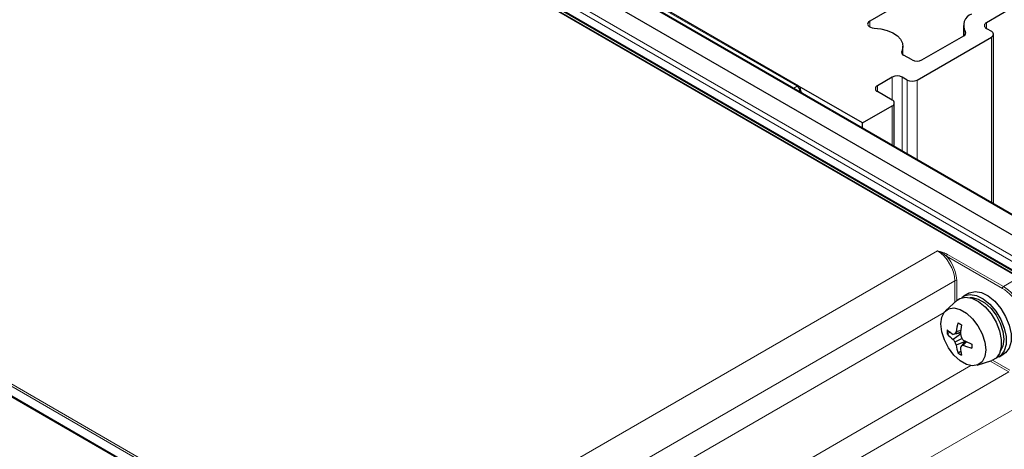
# Paper-space layout 'Blatt2' of a CAD drawing. Header units: millimetres. Extents: x 5 to 418, y 2 to 292.
# Tile 46 of 74: x 132 to 179, y 215 to 235. Entities that reach past the tile are written whole.
import ezdxf

# ---------------------------------------------------------------- set-up
doc = ezdxf.new("R2010")
doc.units = ezdxf.units.MM

psp = doc.layouts.new('Blatt2')

# ---------------------------------------------------------------- linework, layer by layer
at = {"color": 7, "linetype": 'Continuous', "lineweight": 18}
for p, q in [((181.73, 224.137), (125.397, 256.657)), ((123.743, 255.702), (180.076, 223.182)), ((179.96, 222.979), (123.628, 255.499)), ((179.269, 222.794), (123.516, 254.98)), ((168.719, 231.881), (154.2, 240.263)), ((99.209, 236.311), (147.903, 208.201)), ((179.63, 222.723), (157.215, 235.663)), ((172.171, 234.976), (172.171, 234.704)), ((177.721, 234.901), (177.721, 234.629)), ((176.716, 234.484), (176.716, 234.343)), ((177.957, 234.221), (177.957, 226.369)), ((173.698, 233.552), (173.698, 233.449)), ((173.243, 232.316), (173.243, 231.227)), ((173.714, 232.316), (173.714, 228.818)), ((168.564, 231.791), (168.719, 231.881)), ((172.536, 231.907), (172.536, 231.635)), ((173.95, 232.18), (173.95, 228.682)), ((174.421, 232.18), (174.421, 228.41)), ((168.837, 231.677), (168.799, 231.655)), ((168.799, 231.655), (168.837, 231.677)), ((168.837, 231.677), (168.837, 231.677)), ((173.243, 230.955), (173.243, 229.09)), ((147.903, 208.201), (175.388, 224.067)), ((178.479, 222.284), (175.825, 223.816)), ((175.872, 223.897), (178.525, 222.365)), ((176.213, 222.639), (149.05, 206.958)), ((176.213, 221.613), (176.213, 222.639)), ((176.306, 222.638), (176.306, 221.698)), ((178.525, 222.365), (179.269, 222.794)), ((150.097, 206.354), (175.706, 221.137)), ((147.857, 208.119), (129.465, 218.737)), ((176.987, 218.612), (151.805, 204.074)), ((178.785, 218.313), (177.893, 218.827)), ((178.013, 218.866), (178.831, 218.394)), ((150.952, 205.827), (129.031, 218.481)), ((151.805, 202.752), (178.785, 218.313)), ((179.609, 216.884), (152.112, 201.025))]:
    psp.add_line(p, q, dxfattribs=at)
at = {"color": 7, "linetype": 'Continuous', "lineweight": 25}
for p, q in [((181.812, 224.144), (125.479, 256.664)), ((180.903, 223.676), (124.57, 256.196)), ((179.303, 222.798), (123.55, 254.983)), ((168.801, 231.888), (154.282, 240.27)), ((176.767, 237.629), (172.171, 234.976)), ((179.664, 222.727), (157.221, 235.683)), ((179.018, 235.649), (177.721, 234.901)), ((176.624, 234.765), (176.624, 234.267)), ((177.721, 234.629), (177.957, 234.493)), ((174.421, 232.18), (177.957, 234.221)), ((174.657, 233.132), (176.641, 234.277)), ((178.055, 226.312), (178.055, 234.357)), ((173.753, 233.384), (173.753, 233.785)), ((174.186, 233.132), (173.783, 233.364)), ((173.243, 232.316), (172.536, 231.907)), ((173.95, 232.18), (173.714, 232.316)), ((171.829, 230.139), (168.819, 231.876)), ((168.884, 231.744), (168.884, 231.744)), ((173.243, 231.227), (172.536, 231.635)), ((171.829, 230.139), (173.243, 230.955)), ((173.341, 229.034), (173.341, 231.091)), ((171.829, 229.907), (171.829, 230.139)), ((176.888, 222.057), (176.652, 221.921)), ((176.331, 221.721), (175.779, 221.219)), ((175.995, 220.2), (175.853, 220.117)), ((176.49, 220.16), (176.144, 220.094)), ((176.486, 220.115), (176.144, 219.857)), ((176.492, 220.186), (176.225, 220.129)), ((176.5, 220.276), (176.283, 220.216)), ((176.562, 219.902), (176.225, 219.723)), ((176.708, 219.751), (176.283, 219.584)), ((176.724, 219.769), (176.53, 219.547)), ((176.77, 219.748), (176.616, 219.585)), ((176.505, 219.286), (176.369, 219.207)), ((178.319, 219.034), (178.555, 219.17)), ((177.274, 218.629), (177.984, 218.856)), ((150.986, 205.831), (129.052, 218.493)), ((151.226, 205.701), (129.06, 218.498))]:
    psp.add_line(p, q, dxfattribs=at)
at = {"color": 7, "linetype": 'Continuous', "lineweight": 25, "flags": 128}
for points in [[(172.171, 234.976), (172.114, 234.932), (172.081, 234.881), (172.074, 234.827), (172.093, 234.774), (172.138, 234.726), (172.204, 234.687), (172.287, 234.66), (172.378, 234.648)], [(172.378, 234.648), (172.702, 234.611), (173.003, 234.535), (173.268, 234.423), (173.485, 234.279), (173.642, 234.112), (173.732, 233.93), (173.751, 233.74), (173.698, 233.552)], [(176.548, 221.844), (176.681, 221.937), (176.943, 221.999), (177.246, 221.949), (177.566, 221.789), (177.88, 221.532), (178.165, 221.197), (178.4, 220.809), (178.567, 220.396), (178.653, 219.989), (178.653, 219.619), (178.567, 219.312), (178.4, 219.091), (178.199, 218.983)], [(176.888, 222.057), (176.917, 222.073), (177.179, 222.135), (177.481, 222.085), (177.802, 221.925), (178.116, 221.668), (178.401, 221.333), (178.635, 220.945), (178.802, 220.532), (178.889, 220.125), (178.889, 219.755), (178.802, 219.448), (178.635, 219.227), (178.555, 219.17)], [(176.331, 221.721), (176.457, 221.808), (176.719, 221.87), (177.022, 221.819), (177.342, 221.66), (177.656, 221.403), (177.941, 221.068), (178.176, 220.68), (178.343, 220.267), (178.429, 219.86), (178.429, 219.489), (178.343, 219.182), (178.176, 218.962), (177.984, 218.856)], [(176.941, 221.843), (177.045, 221.846), (177.335, 221.777), (177.637, 221.603), (177.926, 221.338), (178.18, 221.002), (178.378, 220.625), (178.503, 220.235), (178.546, 219.866), (178.503, 219.545), (178.396, 219.323)], [(175.555, 220.594), (175.598, 220.915), (175.724, 221.161), (175.923, 221.311), (176.178, 221.353), (176.469, 221.284), (176.772, 221.109), (177.063, 220.842), (177.318, 220.506), (177.517, 220.126), (177.643, 219.735), (177.686, 219.363), (177.643, 219.042), (177.517, 218.796), (177.318, 218.646), (177.063, 218.604), (176.772, 218.673), (176.469, 218.848), (176.178, 219.115), (175.923, 219.451), (175.724, 219.831), (175.598, 220.222), (175.555, 220.594)]]:
    psp.add_lwpolyline(points, dxfattribs=at)
at = {"color": 7, "linetype": 'Continuous', "lineweight": 25}
for centre, radius, start, end in [((177.205, 234.773), 0.569, 109.6285, 210.6177), ((177.773, 234.765), 0.146, 110.7834, 249.2166), ((176.593, 234.411), 0.142, 289.6285, 30.6177), ((177.905, 234.357), 0.146, 290.7834, 69.2166), ((173.835, 233.501), 0.146, 159.4989, 249.38), ((174.421, 233.587), 0.512, 242.6097, 297.3903), ((173.479, 231.861), 0.512, 62.6097, 117.3903), ((168.717, 231.744), 0.167, 0, 60.0027), ((172.587, 231.771), 0.146, 110.7834, 249.2166), ((174.186, 232.634), 0.512, 242.6097, 297.3903), ((173.191, 231.091), 0.146, 290.7834, 69.2166), ((179.33, 219.839), 3.071, 164.6725, 172.9436), ((178.673, 224.45), 4.443, 238.7662, 241.2392), ((182.351, 219.691), 5.88, 171.5482, 176.0134), ((178.417, 220.216), 2.566, 177.7939, 182.2061), ((177.783, 222.557), 2.958, 229.2713, 236.3656), ((177.377, 221.534), 2.08, 222.9035, 233.6788), ((178.615, 214.566), 6.055, 113.2521, 114.0846), ((178.318, 218.806), 2.476, 145.283, 147.7095), ((181.411, 221.519), 5.126, 196.0718, 197.7849), ((179.177, 221.587), 3.492, 209.7007, 212.2691), ((179.245, 220.9), 3.241, 201.2832, 203.9442), ((178.314, 219.849), 2.048, 187.4213, 198.2578), ((182.283, 216.277), 6.618, 150.3857, 151.1771), ((180.885, 222.7), 5.149, 212.2456, 213.9895), ((175.161, 222.728), 3.462, 293.2853, 294.8371), ((179.187, 224.974), 5.758, 243.4765, 248.0257), ((177.839, 222.349), 3.022, 246.1247, 254.5244), ((181.474, 219.535), 4.443, 178.726, 181.274), ((177.734, 221.38), 2.566, 237.8612, 242.1442), ((179.322, 219.681), 2.845, 184.3082, 191.5566)]:
    psp.add_arc(centre, radius, start, end, dxfattribs=at)
at = {"color": 7, "linetype": 'Continuous', "lineweight": 18}
for centre, radius, start, end in [((168.766, 231.813), 0.0825, 65.3602, 124.6041), ((168.589, 231.67), 0.249, 1.7215, 58.2785), ((168.806, 231.749), 0.0784, 293.7167, 357.2739), ((168.802, 231.752), 0.0825, 295.3879, 354.638), ((175.928, 223.811), 0.103, 123.2297, 177.3477), ((176.259, 222.547), 0.103, 62.6565, 116.7662), ((178.582, 222.279), 0.103, 123.2297, 177.3477)]:
    psp.add_arc(centre, radius, start, end, dxfattribs=at)
for centre, major_axis, ratio, start_param, end_param in [((168.953, 231.608), (-0.083, 0.144), 0.55776, 0.785631, 1.116077), ((175.387, 223.114), (-0.583, 1.01), 0.578729, 3.927225, 5.497716), ((175.434, 223.141), (-0.617, 1.068), 0.577557, 3.927224, 5.03262), ((178.526, 221.005), (-0.833, 1.443), 0.576731, 3.92723, 5.497714), ((178.479, 220.977), (-0.8, 1.386), 0.577562, 3.92722, 5.497704)]:
    psp.add_ellipse(centre, major_axis=major_axis, ratio=ratio, start_param=start_param, end_param=end_param, dxfattribs=at)
at = {"color": 7, "linetype": 'Continuous', "lineweight": 25}
psp.add_open_spline([(168.948, 231.569), (168.942, 231.578), (168.923, 231.604), (168.9, 231.655), (168.886, 231.71), (168.884, 231.734), (168.884, 231.744)], degree=3, knots=[0, 0, 0, 0, 0.140766, 0.460762, 0.777645, 1, 1, 1, 1], dxfattribs=at)
at = {"color": 7, "linetype": 'Continuous', "lineweight": 18}
for points, knots in [([(175.388, 224.067), (175.389, 224.067), (175.421, 224.058), (175.511, 224.033), (175.681, 223.985), (175.802, 223.929), (175.872, 223.897)], [0, 0, 0, 0, 0.0067156, 0.1877957, 0.5272714, 1, 1, 1, 1]), ([(175.388, 224.067), (175.389, 224.067), (175.418, 224.055), (175.5, 224.019), (175.651, 223.943), (175.762, 223.862), (175.825, 223.816)], [0, 0, 0, 0, 0.007035, 0.193157, 0.538471, 1, 1, 1, 1])]:
    psp.add_open_spline(points, degree=3, knots=knots, dxfattribs=at)

doc.saveas('drawing.dxf')
